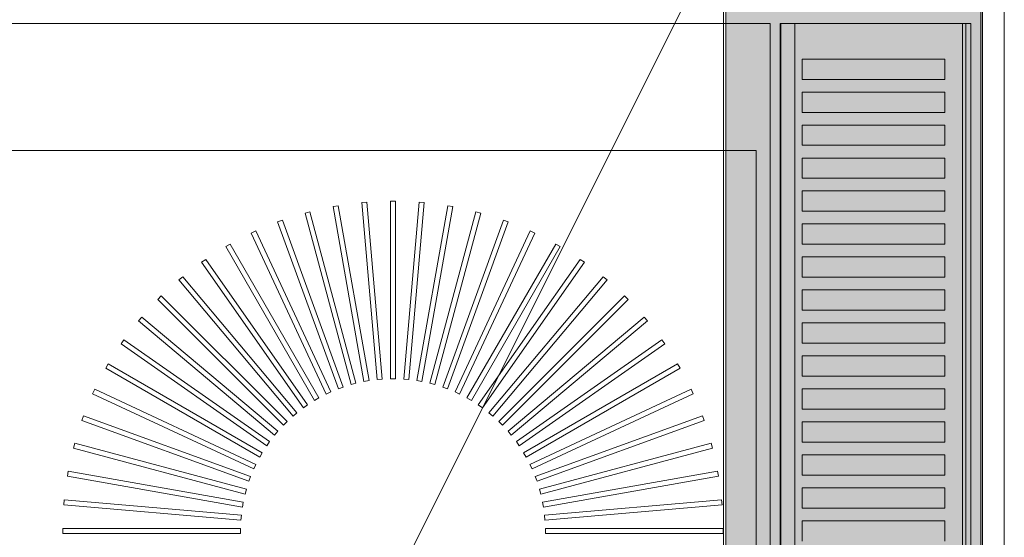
# Model space of a CAD drawing. Extents: x -750 to 58062, y -2404 to 18333.
# Tile 82 of 91: x 20784 to 21173, y 14815 to 15020. Entities that reach past the tile are written whole.
import ezdxf

# ---------------------------------------------------------------- set-up
doc = ezdxf.new("R2010")
doc.units = 0
doc.header["$MEASUREMENT"] = 0
doc.layers.add('GREY SCALE', color=9, linetype='Continuous', lineweight=0, true_color=0x808080)
doc.layers.add('GREYSCALE', color=9, linetype='Continuous', lineweight=0, true_color=0x808080)

# ---------------------------------------------------------------- blocks, each defined once
blk = doc.blocks.new('FLOOR PLAN')
at = {"layer": 'GREYSCALE', "ltscale": 0.25}
h = blk.add_hatch(color=256, dxfattribs=at)
h.dxf.hatch_style = 1
h.paths.add_polyline_path([(21062.97, 12139.25), (21062.97, 12060.09), (21164.25, 12060.09), (21164.25, 18121.51), (21062.97, 18121.51), (21062.97, 12212.62)])
for p, q in [((21163.58, 12069.11), (21163.58, 18149.45)), ((21164.25, 12060.09), (21164.25, 18121.51)), ((21061.98, 17995.41), (21061.98, 12069.11)), ((21062.97, 17967.96), (21062.97, 12060.09))]:
    blk.add_line(p, q, dxfattribs=at)
at = {"layer": 'GREYSCALE', "ltscale": 125}
for p in [(20176.39, 13284.48), (21172.83, 13284.48)]:
    blk.add_line(p, (21172.83, 15278.36), dxfattribs=at)
at = {"layer": 'GREYSCALE'}
for p, q in [((21084.4, 14617.16), (21084.4, 15018.13)), ((21084.4, 15018.13), (21159.58, 15018.13)), ((21159.58, 15018.13), (21159.58, 14617.16)), ((21093.1, 14996.07), (21093.1, 15004.09)), ((21093.1, 15004.09), (21149.4, 15004.09)), ((21149.4, 15004.09), (21149.4, 14996.07)), ((21149.4, 14996.07), (21093.1, 14996.07)), ((21093.1, 14983.04), (21093.1, 14991.06)), ((21093.1, 14991.06), (21149.4, 14991.06)), ((21149.4, 14991.06), (21149.4, 14983.04)), ((21149.4, 14983.04), (21093.1, 14983.04)), ((21093.1, 14970.01), (21093.1, 14978.03)), ((21093.1, 14978.03), (21149.4, 14978.03)), ((21149.4, 14978.03), (21149.4, 14970.01)), ((20504.5, 14968.01), (21074.88, 14968.01)), ((21074.88, 14968.01), (21074.88, 14266.31)), ((21149.4, 14970.01), (21093.1, 14970.01)), ((21093.1, 14956.98), (21093.1, 14965)), ((21093.1, 14965), (21149.4, 14965)), ((21149.4, 14965), (21149.4, 14956.98)), ((21149.4, 14956.98), (21093.1, 14956.98)), ((21093.1, 14943.95), (21093.1, 14951.97)), ((21093.1, 14951.97), (21149.4, 14951.97)), ((21149.4, 14951.97), (21149.4, 14943.95)), ((20921.17, 14947.55), (20919.18, 14947.37)), ((20921.17, 14947.55, 902.48), (20919.18, 14947.37, 902.48)), ((20919.18, 14947.37), (20925.29, 14877.47)), ((20919.18, 14947.37, 902.48), (20925.29, 14877.47, 902.48)), ((20927.29, 14877.65), (20921.17, 14947.55)), ((20927.29, 14877.65, 902.48), (20921.17, 14947.55, 902.48)), ((20932.53, 14947.96), (20930.53, 14947.96)), ((20930.53, 14947.96), (20930.53, 14877.79)), ((20932.53, 14947.96, 902.48), (20930.53, 14947.96, 902.48)), ((20930.53, 14947.96, 902.48), (20930.53, 14877.79, 902.48)), ((20932.53, 14877.79), (20932.53, 14947.96)), ((20932.53, 14877.79, 902.48), (20932.53, 14947.96, 902.48)), ((20941.89, 14947.55), (20935.78, 14877.65)), ((20941.89, 14947.55, 902.48), (20935.78, 14877.65, 902.48)), ((20937.77, 14877.47), (20943.89, 14947.37)), ((20937.77, 14877.47, 902.48), (20943.89, 14947.37, 902.48)), ((20943.89, 14947.37), (20941.89, 14947.55)), ((20943.89, 14947.37, 902.48), (20941.89, 14947.55, 902.48)), ((20898.77, 14943.78), (20896.84, 14943.26)), ((20898.77, 14943.78, 902.48), (20896.84, 14943.26, 902.48)), ((20896.84, 14943.26), (20915, 14875.48)), ((20896.84, 14943.26, 902.48), (20915, 14875.48, 902.48)), ((20916.93, 14876), (20898.77, 14943.78)), ((20916.93, 14876, 902.48), (20898.77, 14943.78, 902.48)), ((20909.89, 14946.15), (20907.92, 14945.8)), ((20909.89, 14946.15, 902.48), (20907.92, 14945.8, 902.48)), ((20907.92, 14945.8), (20920.1, 14876.7)), ((20907.92, 14945.8, 902.48), (20920.1, 14876.7, 902.48)), ((20922.08, 14877.05), (20909.89, 14946.15)), ((20922.08, 14877.05, 902.48), (20909.89, 14946.15, 902.48)), ((20953.17, 14946.15), (20940.99, 14877.05)), ((20953.17, 14946.15, 902.48), (20940.99, 14877.05, 902.48)), ((20942.96, 14876.7), (20955.15, 14945.8)), ((20942.96, 14876.7, 902.48), (20955.15, 14945.8, 902.48)), ((20964.29, 14943.78), (20946.13, 14876)), ((20964.29, 14943.78, 902.48), (20946.13, 14876, 902.48)), ((20948.07, 14875.48), (20966.23, 14943.26)), ((20948.07, 14875.48, 902.48), (20966.23, 14943.26, 902.48)), ((20955.15, 14945.8), (20953.17, 14946.15)), ((20955.15, 14945.8, 902.48), (20953.17, 14946.15, 902.48)), ((20966.23, 14943.26), (20964.29, 14943.78)), ((20966.23, 14943.26, 902.48), (20964.29, 14943.78, 902.48)), ((21149.4, 14943.95), (21093.1, 14943.95)), ((20887.9, 14940.44), (20886.02, 14939.75)), ((20887.9, 14940.44, 902.48), (20886.02, 14939.75, 902.48)), ((20886.02, 14939.75), (20910.02, 14873.82)), ((20886.02, 14939.75, 902.48), (20910.02, 14873.82, 902.48)), ((20911.9, 14874.5), (20887.9, 14940.44)), ((20911.9, 14874.5, 902.48), (20887.9, 14940.44, 902.48)), ((20975.16, 14940.44), (20951.16, 14874.5)), ((20975.16, 14940.44, 902.48), (20951.16, 14874.5, 902.48)), ((20953.05, 14873.82), (20977.04, 14939.75)), ((20953.05, 14873.82, 902.48), (20977.04, 14939.75, 902.48)), ((20977.04, 14939.75), (20975.16, 14940.44)), ((20977.04, 14939.75, 902.48), (20975.16, 14940.44, 902.48)), ((20877.37, 14936.17), (20875.55, 14935.32)), ((20877.37, 14936.17, 902.48), (20875.55, 14935.32, 902.48)), ((20875.55, 14935.32), (20905.21, 14871.73)), ((20875.55, 14935.32, 902.48), (20905.21, 14871.73, 902.48)), ((20907.02, 14872.58), (20877.37, 14936.17)), ((20907.02, 14872.58, 902.48), (20877.37, 14936.17, 902.48)), ((20985.7, 14936.17), (20956.04, 14872.58)), ((20985.7, 14936.17, 902.48), (20956.04, 14872.58, 902.48)), ((20957.86, 14871.73), (20987.51, 14935.32)), ((20957.86, 14871.73, 902.48), (20987.51, 14935.32, 902.48)), ((20987.51, 14935.32), (20985.7, 14936.17)), ((20987.51, 14935.32, 902.48), (20985.7, 14936.17, 902.48)), ((21093.1, 14930.92), (21093.1, 14938.93)), ((21093.1, 14938.93), (21149.4, 14938.93)), ((21149.4, 14938.93), (21149.4, 14930.92)), ((20867.24, 14931), (20865.51, 14930)), ((20867.24, 14931, 902.48), (20865.51, 14930, 902.48)), ((20865.51, 14930), (20900.59, 14869.23)), ((20865.51, 14930, 902.48), (20900.59, 14869.23, 902.48)), ((20902.33, 14870.23), (20867.24, 14931)), ((20902.33, 14870.23, 902.48), (20867.24, 14931, 902.48)), ((20995.82, 14931), (20960.74, 14870.23)), ((20995.82, 14931, 902.48), (20960.74, 14870.23, 902.48)), ((20962.47, 14869.23), (20997.56, 14930)), ((20962.47, 14869.23, 902.48), (20997.56, 14930, 902.48)), ((20997.56, 14930), (20995.82, 14931)), ((20997.56, 14930, 902.48), (20995.82, 14931, 902.48)), ((21149.4, 14930.92), (21093.1, 14930.92)), ((20857.61, 14924.96), (20855.97, 14923.81)), ((20857.61, 14924.96, 902.48), (20855.97, 14923.81, 902.48)), ((20855.97, 14923.81), (20896.21, 14866.33)), ((20855.97, 14923.81, 902.48), (20896.21, 14866.33, 902.48)), ((20897.86, 14867.48), (20857.61, 14924.96)), ((20897.86, 14867.48, 902.48), (20857.61, 14924.96, 902.48)), ((21005.46, 14924.96), (20965.21, 14867.48)), ((21005.46, 14924.96, 902.48), (20965.21, 14867.48, 902.48)), ((20966.85, 14866.33), (21007.1, 14923.81)), ((20966.85, 14866.33, 902.48), (21007.1, 14923.81, 902.48)), ((21007.1, 14923.81), (21005.46, 14924.96)), ((21007.1, 14923.81, 902.48), (21005.46, 14924.96, 902.48)), ((21093.1, 14917.88), (21093.1, 14925.9)), ((21093.1, 14925.9), (21149.4, 14925.9)), ((21149.4, 14925.9), (21149.4, 14917.88)), ((20848.54, 14918.11), (20847, 14916.82)), ((20848.54, 14918.11, 902.48), (20847, 14916.82, 902.48)), ((20847, 14916.82), (20892.1, 14863.07)), ((20847, 14916.82, 902.48), (20892.1, 14863.07, 902.48)), ((20893.64, 14864.36), (20848.54, 14918.11)), ((20893.64, 14864.36, 902.48), (20848.54, 14918.11, 902.48)), ((21014.53, 14918.11), (20969.43, 14864.36)), ((21014.53, 14918.11, 902.48), (20969.43, 14864.36, 902.48)), ((20970.96, 14863.07), (21016.07, 14916.82)), ((20970.96, 14863.07, 902.48), (21016.07, 14916.82, 902.48)), ((21016.07, 14916.82), (21014.53, 14918.11)), ((21016.07, 14916.82, 902.48), (21014.53, 14918.11, 902.48)), ((21149.4, 14917.88), (21093.1, 14917.88)), ((21093.1, 14904.85), (21093.1, 14912.87)), ((21093.1, 14912.87), (21149.4, 14912.87)), ((21149.4, 14912.87), (21149.4, 14904.85)), ((20840.09, 14910.5), (20838.68, 14909.08)), ((20840.09, 14910.5, 902.48), (20838.68, 14909.08, 902.48)), ((20838.68, 14909.08), (20888.29, 14859.46)), ((20838.68, 14909.08, 902.48), (20888.29, 14859.46, 902.48)), ((20889.71, 14860.88), (20840.09, 14910.5)), ((20889.71, 14860.88, 902.48), (20840.09, 14910.5, 902.48)), ((21022.97, 14910.5), (20973.35, 14860.88)), ((21022.97, 14910.5, 902.48), (20973.35, 14860.88, 902.48)), ((20974.77, 14859.46), (21024.39, 14909.08)), ((20974.77, 14859.46, 902.48), (21024.39, 14909.08, 902.48)), ((21024.39, 14909.08), (21022.97, 14910.5)), ((21024.39, 14909.08, 902.48), (21022.97, 14910.5, 902.48)), ((21149.4, 14904.85), (21093.1, 14904.85)), ((20832.35, 14902.17), (20831.06, 14900.64)), ((20832.35, 14902.17, 902.48), (20831.06, 14900.64, 902.48)), ((20831.06, 14900.64), (20884.81, 14855.53)), ((20831.06, 14900.64, 902.48), (20884.81, 14855.53, 902.48)), ((20886.1, 14857.07), (20832.35, 14902.17)), ((20886.1, 14857.07, 902.48), (20832.35, 14902.17, 902.48)), ((21030.72, 14902.17), (20976.96, 14857.07)), ((21030.72, 14902.17, 902.48), (20976.96, 14857.07, 902.48)), ((20978.25, 14855.53), (21032, 14900.64)), ((20978.25, 14855.53, 902.48), (21032, 14900.64, 902.48)), ((21032, 14900.64), (21030.72, 14902.17)), ((21032, 14900.64, 902.48), (21030.72, 14902.17, 902.48)), ((21093.1, 14891.82), (21093.1, 14899.84)), ((21093.1, 14899.84), (21149.4, 14899.84)), ((21149.4, 14899.84), (21149.4, 14891.82)), ((20825.36, 14893.21), (20824.21, 14891.57)), ((20825.36, 14893.21, 902.48), (20824.21, 14891.57, 902.48)), ((20882.84, 14852.96), (20825.36, 14893.21)), ((20882.84, 14852.96, 902.48), (20825.36, 14893.21, 902.48)), ((21037.71, 14893.21), (20980.23, 14852.96)), ((21037.71, 14893.21, 902.48), (20980.23, 14852.96, 902.48)), ((21038.86, 14891.57), (21037.71, 14893.21)), ((21038.86, 14891.57, 902.48), (21037.71, 14893.21, 902.48)), ((20824.21, 14891.57), (20881.69, 14851.32)), ((20824.21, 14891.57, 902.48), (20881.69, 14851.32, 902.48)), ((20981.38, 14851.32), (21038.86, 14891.57)), ((20981.38, 14851.32, 902.48), (21038.86, 14891.57, 902.48)), ((21149.4, 14891.82), (21093.1, 14891.82)), ((21093.1, 14878.79), (21093.1, 14886.81)), ((21093.1, 14886.81), (21149.4, 14886.81)), ((21149.4, 14886.81), (21149.4, 14878.79)), ((20819.18, 14883.67), (20818.18, 14881.93)), ((20819.18, 14883.67, 902.48), (20818.18, 14881.93, 902.48)), ((20818.18, 14881.93), (20878.94, 14846.85)), ((20818.18, 14881.93, 902.48), (20878.94, 14846.85, 902.48)), ((20879.95, 14848.58), (20819.18, 14883.67)), ((20879.95, 14848.58, 902.48), (20819.18, 14883.67, 902.48)), ((21043.89, 14883.67), (20983.12, 14848.58)), ((21043.89, 14883.67, 902.48), (20983.12, 14848.58, 902.48)), ((20984.12, 14846.85), (21044.89, 14881.93)), ((20984.12, 14846.85, 902.48), (21044.89, 14881.93, 902.48)), ((21044.89, 14881.93), (21043.89, 14883.67)), ((21044.89, 14881.93, 902.48), (21043.89, 14883.67, 902.48)), ((20920.1, 14876.7), (20922.08, 14877.05)), ((20920.1, 14876.7, 902.48), (20922.08, 14877.05, 902.48)), ((20925.29, 14877.47), (20927.29, 14877.65)), ((20925.29, 14877.47, 902.48), (20927.29, 14877.65, 902.48)), ((20930.53, 14877.79), (20932.53, 14877.79)), ((20930.53, 14877.79, 902.48), (20932.53, 14877.79, 902.48)), ((20935.78, 14877.65), (20937.77, 14877.47)), ((20935.78, 14877.65, 902.48), (20937.77, 14877.47, 902.48)), ((20940.99, 14877.05), (20942.96, 14876.7)), ((20940.99, 14877.05, 902.48), (20942.96, 14876.7, 902.48)), ((21149.4, 14878.79), (21093.1, 14878.79)), ((20813.85, 14873.62), (20813, 14871.81)), ((20813.85, 14873.62, 902.48), (20813, 14871.81, 902.48)), ((20877.45, 14843.97), (20813.85, 14873.62)), ((20877.45, 14843.97, 902.48), (20813.85, 14873.62, 902.48)), ((20910.02, 14873.82), (20911.9, 14874.5)), ((20910.02, 14873.82, 902.48), (20911.9, 14874.5, 902.48)), ((20915, 14875.48), (20916.93, 14876)), ((20915, 14875.48, 902.48), (20916.93, 14876, 902.48)), ((20946.13, 14876), (20948.07, 14875.48)), ((20946.13, 14876, 902.48), (20948.07, 14875.48, 902.48)), ((20951.16, 14874.5), (20953.05, 14873.82)), ((20951.16, 14874.5, 902.48), (20953.05, 14873.82, 902.48)), ((21049.21, 14873.62), (20985.62, 14843.97)), ((21049.21, 14873.62, 902.48), (20985.62, 14843.97, 902.48)), ((21050.06, 14871.81), (21049.21, 14873.62)), ((21050.06, 14871.81, 902.48), (21049.21, 14873.62, 902.48)), ((21093.1, 14865.76), (21093.1, 14873.78)), ((21093.1, 14873.78), (21149.4, 14873.78)), ((21149.4, 14873.78), (21149.4, 14865.76)), ((20813, 14871.81), (20876.6, 14842.15)), ((20813, 14871.81, 902.48), (20876.6, 14842.15, 902.48)), ((20900.59, 14869.23), (20902.33, 14870.23)), ((20900.59, 14869.23, 902.48), (20902.33, 14870.23, 902.48)), ((20905.21, 14871.73), (20907.02, 14872.58)), ((20905.21, 14871.73, 902.48), (20907.02, 14872.58, 902.48)), ((20956.04, 14872.58), (20957.86, 14871.73)), ((20956.04, 14872.58, 902.48), (20957.86, 14871.73, 902.48)), ((20960.74, 14870.23), (20962.47, 14869.23)), ((20960.74, 14870.23, 902.48), (20962.47, 14869.23, 902.48)), ((20986.47, 14842.15), (21050.06, 14871.81)), ((20986.47, 14842.15, 902.48), (21050.06, 14871.81, 902.48)), ((20896.21, 14866.33), (20897.86, 14867.48)), ((20896.21, 14866.33, 902.48), (20897.86, 14867.48, 902.48)), ((20965.21, 14867.48), (20966.85, 14866.33)), ((20965.21, 14867.48, 902.48), (20966.85, 14866.33, 902.48)), ((21149.4, 14865.76), (21093.1, 14865.76)), ((20809.42, 14863.15), (20808.73, 14861.27)), ((20809.42, 14863.15, 902.48), (20808.73, 14861.27, 902.48)), ((20875.36, 14839.15), (20809.42, 14863.15)), ((20875.36, 14839.15, 902.48), (20809.42, 14863.15, 902.48)), ((20892.1, 14863.07), (20893.64, 14864.36)), ((20892.1, 14863.07, 902.48), (20893.64, 14864.36, 902.48)), ((20969.43, 14864.36), (20970.96, 14863.07)), ((20969.43, 14864.36, 902.48), (20970.96, 14863.07, 902.48)), ((21053.65, 14863.15), (20987.71, 14839.15)), ((21053.65, 14863.15, 902.48), (20987.71, 14839.15, 902.48)), ((21054.33, 14861.27), (21053.65, 14863.15)), ((21054.33, 14861.27, 902.48), (21053.65, 14863.15, 902.48)), ((20808.73, 14861.27), (20874.67, 14837.27)), ((20808.73, 14861.27, 902.48), (20874.67, 14837.27, 902.48)), ((20888.29, 14859.46), (20889.71, 14860.88)), ((20888.29, 14859.46, 902.48), (20889.71, 14860.88, 902.48)), ((20973.35, 14860.88), (20974.77, 14859.46)), ((20973.35, 14860.88, 902.48), (20974.77, 14859.46, 902.48)), ((20988.39, 14837.27), (21054.33, 14861.27)), ((20988.39, 14837.27, 902.48), (21054.33, 14861.27, 902.48)), ((21093.1, 14852.73), (21093.1, 14860.75)), ((21093.1, 14860.75), (21149.4, 14860.75)), ((21149.4, 14860.75), (21149.4, 14852.73)), ((20884.81, 14855.53), (20886.1, 14857.07)), ((20884.81, 14855.53, 902.48), (20886.1, 14857.07, 902.48)), ((20976.96, 14857.07), (20978.25, 14855.53)), ((20976.96, 14857.07, 902.48), (20978.25, 14855.53, 902.48)), ((20805.92, 14852.34), (20805.4, 14850.4)), ((20805.92, 14852.34, 902.48), (20805.4, 14850.4, 902.48)), ((20805.4, 14850.4), (20873.18, 14832.24)), ((20805.4, 14850.4, 902.48), (20873.18, 14832.24, 902.48)), ((20873.7, 14834.18), (20805.92, 14852.34)), ((20873.7, 14834.18, 902.48), (20805.92, 14852.34, 902.48)), ((20881.69, 14851.32), (20882.84, 14852.96)), ((20881.69, 14851.32, 902.48), (20882.84, 14852.96, 902.48)), ((20980.23, 14852.96), (20981.38, 14851.32)), ((20980.23, 14852.96, 902.48), (20981.38, 14851.32, 902.48)), ((21057.15, 14852.34), (20989.37, 14834.18)), ((21057.15, 14852.34, 902.48), (20989.37, 14834.18, 902.48)), ((20989.89, 14832.24), (21057.67, 14850.4)), ((20989.89, 14832.24, 902.48), (21057.67, 14850.4, 902.48)), ((21057.67, 14850.4), (21057.15, 14852.34)), ((21057.67, 14850.4, 902.48), (21057.15, 14852.34, 902.48)), ((21149.4, 14852.73), (21093.1, 14852.73)), ((20878.94, 14846.85), (20879.95, 14848.58)), ((20878.94, 14846.85, 902.48), (20879.95, 14848.58, 902.48)), ((20983.12, 14848.58), (20984.12, 14846.85)), ((20983.12, 14848.58, 902.48), (20984.12, 14846.85, 902.48)), ((21093.1, 14839.69), (21093.1, 14847.71)), ((21093.1, 14847.71), (21149.4, 14847.71)), ((21149.4, 14847.71), (21149.4, 14839.69)), ((20876.6, 14842.15), (20877.45, 14843.97)), ((20876.6, 14842.15, 902.48), (20877.45, 14843.97, 902.48)), ((20985.62, 14843.97), (20986.47, 14842.15)), ((20985.62, 14843.97, 902.48), (20986.47, 14842.15, 902.48)), ((20803.37, 14841.26), (20803.02, 14839.28)), ((20803.37, 14841.26, 902.48), (20803.02, 14839.28, 902.48)), ((20803.02, 14839.28), (20872.13, 14827.1)), ((20803.02, 14839.28, 902.48), (20872.13, 14827.1, 902.48)), ((20872.47, 14829.07), (20803.37, 14841.26)), ((20872.47, 14829.07, 902.48), (20803.37, 14841.26, 902.48)), ((20874.67, 14837.27), (20875.36, 14839.15)), ((20874.67, 14837.27, 902.48), (20875.36, 14839.15, 902.48)), ((20987.71, 14839.15), (20988.39, 14837.27)), ((20987.71, 14839.15, 902.48), (20988.39, 14837.27, 902.48)), ((21059.69, 14841.26), (20990.59, 14829.07)), ((21059.69, 14841.26, 902.48), (20990.59, 14829.07, 902.48)), ((20990.94, 14827.1), (21060.04, 14839.28)), ((20990.94, 14827.1, 902.48), (21060.04, 14839.28, 902.48)), ((21060.04, 14839.28), (21059.69, 14841.26)), ((21060.04, 14839.28, 902.48), (21059.69, 14841.26, 902.48)), ((21149.4, 14839.69), (21093.1, 14839.69)), ((20873.18, 14832.24), (20873.7, 14834.18)), ((20873.18, 14832.24, 902.48), (20873.7, 14834.18, 902.48)), ((20989.37, 14834.18), (20989.89, 14832.24)), ((20989.37, 14834.18, 902.48), (20989.89, 14832.24, 902.48)), ((21093.1, 14826.66), (21093.1, 14834.68)), ((21093.1, 14834.68), (21149.4, 14834.68)), ((21149.4, 14834.68), (21149.4, 14826.66)), ((20801.8, 14830), (20801.63, 14828)), ((20801.8, 14830, 902.48), (20801.63, 14828, 902.48)), ((20801.63, 14828), (20871.53, 14821.88)), ((20801.63, 14828, 902.48), (20871.53, 14821.88, 902.48)), ((20871.7, 14823.88), (20801.8, 14830)), ((20871.7, 14823.88, 902.48), (20801.8, 14830, 902.48)), ((20872.13, 14827.1), (20872.47, 14829.07)), ((20872.13, 14827.1, 902.48), (20872.47, 14829.07, 902.48)), ((20990.59, 14829.07), (20990.94, 14827.1)), ((20990.59, 14829.07, 902.48), (20990.94, 14827.1, 902.48)), ((21061.26, 14830), (20991.36, 14823.88)), ((21061.26, 14830, 902.48), (20991.36, 14823.88, 902.48)), ((20991.54, 14821.88), (21061.44, 14828)), ((20991.54, 14821.88, 902.48), (21061.44, 14828, 902.48)), ((21061.44, 14828), (21061.26, 14830)), ((21061.44, 14828, 902.48), (21061.26, 14830, 902.48)), ((21149.4, 14826.66), (21093.1, 14826.66)), ((20871.53, 14821.88), (20871.7, 14823.88)), ((20871.53, 14821.88, 902.48), (20871.7, 14823.88, 902.48)), ((20991.36, 14823.88), (20991.54, 14821.88)), ((20991.36, 14823.88, 902.48), (20991.54, 14821.88, 902.48)), ((20801.22, 14818.64), (20801.22, 14816.64)), ((20871.39, 14818.64), (20801.22, 14818.64)), ((20801.22, 14818.64, 902.48), (20801.22, 14816.64, 902.48)), ((20871.39, 14818.64, 902.48), (20801.22, 14818.64, 902.48)), ((20871.39, 14816.64), (20871.39, 14818.64)), ((20871.39, 14816.64, 902.48), (20871.39, 14818.64, 902.48)), ((21061.85, 14818.64), (20991.68, 14818.64)), ((20991.68, 14818.64), (20991.68, 14816.64)), ((21061.85, 14818.64, 902.48), (20991.68, 14818.64, 902.48)), ((20991.68, 14818.64, 902.48), (20991.68, 14816.64, 902.48)), ((21061.85, 14816.64), (21061.85, 14818.64)), ((21061.85, 14816.64, 902.48), (21061.85, 14818.64, 902.48)), ((21093.1, 14813.63), (21093.1, 14821.65)), ((21093.1, 14821.65), (21149.4, 14821.65)), ((21149.4, 14821.65), (21149.4, 14813.63)), ((20801.22, 14816.64), (20871.39, 14816.64)), ((20801.22, 14816.64, 902.48), (20871.39, 14816.64, 902.48)), ((20991.68, 14816.64), (21061.85, 14816.64)), ((20991.68, 14816.64, 902.48), (21061.85, 14816.64, 902.48))]:
    blk.add_line(p, q, dxfattribs=at)
at = {"layer": 'GREYSCALE', "extrusion": (1.83697e-16, 1, 0)}
for p, q in [((21090.02, 15018.13, 917.22), (21156.39, 15018.13, 917.22)), ((21159.58, 15018.13, 919.24), (21159.58, 15018.13, 958.32))]:
    blk.add_line(p, q, dxfattribs=at)
at = {"layer": 'GREYSCALE', "extrusion": (1.83697e-16, 1, -3.36246e-32)}
blk.add_arc((-21085.88, 919.52, 15018.13), 1.48, 304.2197, 32.8507, dxfattribs=at)
at = {"layer": 'GREYSCALE', "extrusion": (1.83697e-16, 1, 1.39198e-32)}
blk.add_arc((-21156.7, 875.42, 15018.13), 84.91, 31.9262, 90.6061, dxfattribs=at)
at = {"layer": 'GREYSCALE', "extrusion": (1.83697e-16, 1, -2.18971e-32)}
blk.add_arc((-21090.02, 929.18, 15018.13), 11.97, 270, 294.5329, dxfattribs=at)
at = {"layer": 'GREYSCALE', "extrusion": (1.83697e-16, 1, 4.23243e-32)}
blk.add_arc((-21156.85, 921.22, 15018.13), 4.03, 238.2374, 276.5323, dxfattribs=at)
at = {"layer": 'GREYSCALE', "extrusion": (1.83697e-16, 1, -4.87596e-32)}
blk.add_arc((-21157.58, 958.32, 15018.13), 2, 90.5571, 180.0339, dxfattribs=at)
at = {"layer": 'GREYSCALE', "extrusion": (1.83697e-16, 1, 3.65705e-32)}
blk.add_arc((-21157.58, 919.24, 15018.13), 2, 180.035, 226.0339, dxfattribs=at)
at = {"layer": 'GREYSCALE', "ltscale": 0.25}
for points, invisible_edges in [([(21080.39, 15018.13, 902.18), (21074.88, 14968.01, 902.18), (20504.5, 14968.01, 902.18), (20504.5, 15018.13, 902.18)], 1), ([(21080.39, 15018.13, 902.18), (21074.88, 14968.01, 902.18), (21074.88, 14266.31, 902.18), (21080.39, 14216.19, 902.18)], 5)]:
    blk.add_3dface(points, dxfattribs=dict(at, invisible_edges=invisible_edges))
at = {"layer": 'GREYSCALE'}
for points, invisible_edges in [([(21084.64, 15018.13, 920.32), (21084.43, 15018.13, 919.79), (21084.43, 14617.16, 919.79), (21084.64, 14617.16, 920.32)], 2), ([(21084.43, 15018.13, 919.79), (21084.43, 15018.13, 919.23), (21084.43, 14617.16, 919.23), (21084.43, 14617.16, 919.79)], 10), ([(21084.43, 15018.13, 919.23), (21084.65, 15018.13, 918.7), (21084.65, 14617.16, 918.7), (21084.43, 14617.16, 919.23)], 10), ([(21084.64, 15018.13, 920.32), (21088.62, 15018.13, 926.29), (21088.62, 14617.16, 926.29), (21084.64, 14617.16, 920.32)], 2), ([(21084.65, 15018.13, 918.7), (21085.05, 15018.13, 918.3), (21085.05, 14617.16, 918.3), (21084.65, 14617.16, 918.7)], 10), ([(21085.05, 15018.13, 918.3), (21086.28, 15018.13, 917.82), (21086.28, 14617.16, 917.82), (21085.05, 14617.16, 918.3)], 10), ([(21086.28, 15018.13, 917.82), (21087.55, 15018.13, 917.47), (21087.55, 14617.16, 917.47), (21086.28, 14617.16, 917.82)], 10), ([(21087.55, 15018.13, 917.47), (21088.86, 15018.13, 917.27), (21088.86, 14617.16, 917.27), (21087.55, 14617.16, 917.47)], 10), ([(21088.62, 15018.13, 926.29), (21093.1, 15018.13, 931.88), (21093.1, 15004.09, 931.88), (21088.62, 15004.09, 926.29)], 14), ([(21088.86, 15018.13, 917.27), (21090.18, 15018.13, 917.22), (21090.18, 14617.16, 917.22), (21088.86, 14617.16, 917.27)], 8), ([(21093.1, 15018.13, 931.88), (21098.05, 15018.13, 937.08), (21098.05, 15004.09, 937.08), (21093.1, 15004.09, 931.88)], 10), ([(21098.05, 15018.13, 937.08), (21103.43, 15018.13, 941.82), (21103.43, 15004.09, 941.82), (21098.05, 15004.09, 937.08)], 10), ([(21103.43, 15018.13, 941.82), (21109.2, 15018.13, 946.09), (21109.2, 15004.09, 946.09), (21103.43, 15004.09, 941.82)], 10), ([(21109.2, 15018.13, 946.09), (21115.31, 15018.13, 949.84), (21115.31, 15004.09, 949.84), (21109.2, 15004.09, 946.09)], 10), ([(21115.31, 15018.13, 949.84), (21121.72, 15018.13, 953.05), (21121.72, 15004.09, 953.05), (21115.31, 15004.09, 949.84)], 10), ([(21121.72, 15018.13, 953.05), (21128.39, 15018.13, 955.7), (21128.39, 15004.09, 955.7), (21121.72, 15004.09, 953.05)], 10), ([(21128.39, 15018.13, 955.7), (21135.25, 15018.13, 957.76), (21135.25, 15004.09, 957.76), (21128.39, 15004.09, 955.7)], 10), ([(21135.25, 15018.13, 957.76), (21142.28, 15018.13, 959.23), (21142.28, 15004.09, 959.23), (21135.25, 15004.09, 957.76)], 10), ([(21142.28, 15018.13, 959.23), (21149.4, 15018.13, 960.08), (21149.4, 15004.09, 960.08), (21142.28, 15004.09, 959.23)], 10), ([(21149.4, 15018.13, 960.08), (21157.6, 15018.13, 960.32), (21157.6, 15004.09, 960.32), (21149.4, 15004.09, 960.08)], 12), ([(21156.39, 15018.13, 917.22), (21157.07, 15018.13, 917.2), (21157.07, 14617.16, 917.2), (21156.39, 14617.16, 917.22)], 2), ([(21157.07, 15018.13, 917.2), (21157.73, 15018.13, 917.29), (21157.73, 14617.16, 917.29), (21157.07, 14617.16, 917.2)], 10), ([(21158.36, 15018.13, 960.16), (21157.6, 15018.13, 960.32), (21157.6, 14617.16, 960.32), (21158.36, 14617.16, 960.16)], 8), ([(21157.73, 15018.13, 917.29), (21158.37, 15018.13, 917.49), (21158.37, 14617.16, 917.49), (21157.73, 14617.16, 917.29)], 10), ([(21159, 15018.13, 959.73), (21158.36, 15018.13, 960.16), (21158.36, 14617.16, 960.16), (21159, 14617.16, 959.73)], 10), ([(21158.37, 15018.13, 917.49), (21158.97, 15018.13, 917.79), (21158.97, 14617.16, 917.79), (21158.37, 14617.16, 917.49)], 10), ([(21158.97, 15018.13, 917.79), (21159.23, 15018.13, 918.1), (21159.23, 14617.16, 918.1), (21158.97, 14617.16, 917.79)], 10), ([(21159.43, 15018.13, 959.08), (21159, 15018.13, 959.73), (21159, 14617.16, 959.73), (21159.43, 14617.16, 959.08)], 10), ([(21159.23, 15018.13, 918.1), (21159.42, 15018.13, 918.45), (21159.42, 14617.16, 918.45), (21159.23, 14617.16, 918.1)], 10), ([(21159.42, 15018.13, 918.45), (21159.54, 15018.13, 918.84), (21159.54, 14617.16, 918.84), (21159.42, 14617.16, 918.45)], 10), ([(21159.58, 15018.13, 958.32), (21159.43, 15018.13, 959.08), (21159.43, 14617.16, 959.08), (21159.58, 14617.16, 958.32)], 2), ([(21159.54, 15018.13, 918.84), (21159.58, 15018.13, 919.24), (21159.58, 14617.16, 919.24), (21159.54, 14617.16, 918.84)], 8), ([(21088.62, 15004.09, 926.29), (21088.62, 14996.07, 926.29), (21093.1, 14996.07, 931.88), (21093.1, 15004.09, 931.88)], 11), ([(21149.4, 15004.09, 960.08), (21149.4, 14996.07, 960.08), (21157.6, 14996.07, 960.32), (21157.6, 15004.09, 960.32)], 10), ([(21093.1, 14996.07, 931.88), (21098.05, 14996.07, 937.08), (21098.05, 14991.06, 937.08), (21093.1, 14991.06, 931.88)], 10), ([(21098.05, 14996.07, 937.08), (21103.43, 14996.07, 941.82), (21103.43, 14991.06, 941.82), (21098.05, 14991.06, 937.08)], 10), ([(21103.43, 14996.07, 941.82), (21109.2, 14996.07, 946.09), (21109.2, 14991.06, 946.09), (21103.43, 14991.06, 941.82)], 10), ([(21109.2, 14996.07, 946.09), (21115.31, 14996.07, 949.84), (21115.31, 14991.06, 949.84), (21109.2, 14991.06, 946.09)], 10), ([(21115.31, 14996.07, 949.84), (21121.72, 14996.07, 953.05), (21121.72, 14991.06, 953.05), (21115.31, 14991.06, 949.84)], 10), ([(21121.72, 14996.07, 953.05), (21128.39, 14996.07, 955.7), (21128.39, 14991.06, 955.7), (21121.72, 14991.06, 953.05)], 10), ([(21128.39, 14996.07, 955.7), (21135.25, 14996.07, 957.76), (21135.25, 14991.06, 957.76), (21128.39, 14991.06, 955.7)], 10), ([(21135.25, 14996.07, 957.76), (21142.28, 14996.07, 959.23), (21142.28, 14991.06, 959.23), (21135.25, 14991.06, 957.76)], 10), ([(21142.28, 14996.07, 959.23), (21149.4, 14996.07, 960.08), (21149.4, 14991.06, 960.08), (21142.28, 14991.06, 959.23)], 10), ([(21157.6, 14996.07, 960.32), (21157.6, 14991.06, 960.32), (21149.4, 14991.06, 960.08), (21149.4, 14996.07, 960.08)], 14), ([(21088.62, 14991.06, 926.29), (21088.62, 14983.04, 926.29), (21093.1, 14983.04, 931.88), (21093.1, 14991.06, 931.88)], 11), ([(21149.4, 14991.06, 960.08), (21149.4, 14983.04, 960.08), (21157.6, 14983.04, 960.32), (21157.6, 14991.06, 960.32)], 10), ([(21093.1, 14983.04, 931.88), (21098.05, 14983.04, 937.08), (21098.05, 14978.03, 937.08), (21093.1, 14978.03, 931.88)], 10), ([(21098.05, 14983.04, 937.08), (21103.43, 14983.04, 941.82), (21103.43, 14978.03, 941.82), (21098.05, 14978.03, 937.08)], 10), ([(21103.43, 14983.04, 941.82), (21109.2, 14983.04, 946.09), (21109.2, 14978.03, 946.09), (21103.43, 14978.03, 941.82)], 10), ([(21109.2, 14983.04, 946.09), (21115.31, 14983.04, 949.84), (21115.31, 14978.03, 949.84), (21109.2, 14978.03, 946.09)], 10), ([(21115.31, 14983.04, 949.84), (21121.72, 14983.04, 953.05), (21121.72, 14978.03, 953.05), (21115.31, 14978.03, 949.84)], 10), ([(21121.72, 14983.04, 953.05), (21128.39, 14983.04, 955.7), (21128.39, 14978.03, 955.7), (21121.72, 14978.03, 953.05)], 10), ([(21128.39, 14983.04, 955.7), (21135.25, 14983.04, 957.76), (21135.25, 14978.03, 957.76), (21128.39, 14978.03, 955.7)], 10), ([(21135.25, 14983.04, 957.76), (21142.28, 14983.04, 959.23), (21142.28, 14978.03, 959.23), (21135.25, 14978.03, 957.76)], 10), ([(21142.28, 14983.04, 959.23), (21149.4, 14983.04, 960.08), (21149.4, 14978.03, 960.08), (21142.28, 14978.03, 959.23)], 10), ([(21157.6, 14983.04, 960.32), (21157.6, 14978.03, 960.32), (21149.4, 14978.03, 960.08), (21149.4, 14983.04, 960.08)], 14), ([(21088.62, 14978.03, 926.29), (21088.62, 14970.01, 926.29), (21093.1, 14970.01, 931.88), (21093.1, 14978.03, 931.88)], 11), ([(21149.4, 14978.03, 960.08), (21149.4, 14970.01, 960.08), (21157.6, 14970.01, 960.32), (21157.6, 14978.03, 960.32)], 10), ([(21093.1, 14970.01, 931.88), (21098.05, 14970.01, 937.08), (21098.05, 14965, 937.08), (21093.1, 14965, 931.88)], 10), ([(21098.05, 14970.01, 937.08), (21103.43, 14970.01, 941.82), (21103.43, 14965, 941.82), (21098.05, 14965, 937.08)], 10), ([(21103.43, 14970.01, 941.82), (21109.2, 14970.01, 946.09), (21109.2, 14965, 946.09), (21103.43, 14965, 941.82)], 10), ([(21109.2, 14970.01, 946.09), (21115.31, 14970.01, 949.84), (21115.31, 14965, 949.84), (21109.2, 14965, 946.09)], 10), ([(21115.31, 14970.01, 949.84), (21121.72, 14970.01, 953.05), (21121.72, 14965, 953.05), (21115.31, 14965, 949.84)], 10), ([(21121.72, 14970.01, 953.05), (21128.39, 14970.01, 955.7), (21128.39, 14965, 955.7), (21121.72, 14965, 953.05)], 10), ([(21128.39, 14970.01, 955.7), (21135.25, 14970.01, 957.76), (21135.25, 14965, 957.76), (21128.39, 14965, 955.7)], 10), ([(21135.25, 14970.01, 957.76), (21142.28, 14970.01, 959.23), (21142.28, 14965, 959.23), (21135.25, 14965, 957.76)], 10), ([(21142.28, 14970.01, 959.23), (21149.4, 14970.01, 960.08), (21149.4, 14965, 960.08), (21142.28, 14965, 959.23)], 10), ([(21157.6, 14970.01, 960.32), (21157.6, 14965, 960.32), (21149.4, 14965, 960.08), (21149.4, 14970.01, 960.08)], 14), ([(21088.62, 14965, 926.29), (21088.62, 14956.98, 926.29), (21093.1, 14956.98, 931.88), (21093.1, 14965, 931.88)], 11), ([(21149.4, 14965, 960.08), (21149.4, 14956.98, 960.08), (21157.6, 14956.98, 960.32), (21157.6, 14965, 960.32)], 10), ([(21093.1, 14956.98, 931.88), (21098.05, 14956.98, 937.08), (21098.05, 14951.97, 937.08), (21093.1, 14951.97, 931.88)], 10), ([(21098.05, 14956.98, 937.08), (21103.43, 14956.98, 941.82), (21103.43, 14951.97, 941.82), (21098.05, 14951.97, 937.08)], 10), ([(21103.43, 14956.98, 941.82), (21109.2, 14956.98, 946.09), (21109.2, 14951.97, 946.09), (21103.43, 14951.97, 941.82)], 10), ([(21109.2, 14956.98, 946.09), (21115.31, 14956.98, 949.84), (21115.31, 14951.97, 949.84), (21109.2, 14951.97, 946.09)], 10), ([(21115.31, 14956.98, 949.84), (21121.72, 14956.98, 953.05), (21121.72, 14951.97, 953.05), (21115.31, 14951.97, 949.84)], 10), ([(21121.72, 14956.98, 953.05), (21128.39, 14956.98, 955.7), (21128.39, 14951.97, 955.7), (21121.72, 14951.97, 953.05)], 10), ([(21128.39, 14956.98, 955.7), (21135.25, 14956.98, 957.76), (21135.25, 14951.97, 957.76), (21128.39, 14951.97, 955.7)], 10), ([(21135.25, 14956.98, 957.76), (21142.28, 14956.98, 959.23), (21142.28, 14951.97, 959.23), (21135.25, 14951.97, 957.76)], 10), ([(21142.28, 14956.98, 959.23), (21149.4, 14956.98, 960.08), (21149.4, 14951.97, 960.08), (21142.28, 14951.97, 959.23)], 10), ([(21157.6, 14956.98, 960.32), (21157.6, 14951.97, 960.32), (21149.4, 14951.97, 960.08), (21149.4, 14956.98, 960.08)], 14), ([(21088.62, 14951.97, 926.29), (21088.62, 14943.95, 926.29), (21093.1, 14943.95, 931.88), (21093.1, 14951.97, 931.88)], 11), ([(21149.4, 14951.97, 960.08), (21149.4, 14943.95, 960.08), (21157.6, 14943.95, 960.32), (21157.6, 14951.97, 960.32)], 10), ([(21093.1, 14943.95, 931.88), (21098.05, 14943.95, 937.08), (21098.05, 14938.93, 937.08), (21093.1, 14938.93, 931.88)], 10), ([(21098.05, 14943.95, 937.08), (21103.43, 14943.95, 941.82), (21103.43, 14938.93, 941.82), (21098.05, 14938.93, 937.08)], 10), ([(21103.43, 14943.95, 941.82), (21109.2, 14943.95, 946.09), (21109.2, 14938.93, 946.09), (21103.43, 14938.93, 941.82)], 10), ([(21109.2, 14943.95, 946.09), (21115.31, 14943.95, 949.84), (21115.31, 14938.93, 949.84), (21109.2, 14938.93, 946.09)], 10), ([(21115.31, 14943.95, 949.84), (21121.72, 14943.95, 953.05), (21121.72, 14938.93, 953.05), (21115.31, 14938.93, 949.84)], 10), ([(21121.72, 14943.95, 953.05), (21128.39, 14943.95, 955.7), (21128.39, 14938.93, 955.7), (21121.72, 14938.93, 953.05)], 10), ([(21128.39, 14943.95, 955.7), (21135.25, 14943.95, 957.76), (21135.25, 14938.93, 957.76), (21128.39, 14938.93, 955.7)], 10), ([(21135.25, 14943.95, 957.76), (21142.28, 14943.95, 959.23), (21142.28, 14938.93, 959.23), (21135.25, 14938.93, 957.76)], 10), ([(21142.28, 14943.95, 959.23), (21149.4, 14943.95, 960.08), (21149.4, 14938.93, 960.08), (21142.28, 14938.93, 959.23)], 10), ([(21157.6, 14943.95, 960.32), (21157.6, 14938.93, 960.32), (21149.4, 14938.93, 960.08), (21149.4, 14943.95, 960.08)], 14), ([(21088.62, 14938.93, 926.29), (21088.62, 14930.92, 926.29), (21093.1, 14930.92, 931.88), (21093.1, 14938.93, 931.88)], 11), ([(21149.4, 14938.93, 960.08), (21149.4, 14930.92, 960.08), (21157.6, 14930.92, 960.32), (21157.6, 14938.93, 960.32)], 10), ([(21093.1, 14930.92, 931.88), (21098.05, 14930.92, 937.08), (21098.05, 14925.9, 937.08), (21093.1, 14925.9, 931.88)], 10), ([(21098.05, 14930.92, 937.08), (21103.43, 14930.92, 941.82), (21103.43, 14925.9, 941.82), (21098.05, 14925.9, 937.08)], 10), ([(21103.43, 14930.92, 941.82), (21109.2, 14930.92, 946.09), (21109.2, 14925.9, 946.09), (21103.43, 14925.9, 941.82)], 10), ([(21109.2, 14930.92, 946.09), (21115.31, 14930.92, 949.84), (21115.31, 14925.9, 949.84), (21109.2, 14925.9, 946.09)], 10), ([(21115.31, 14930.92, 949.84), (21121.72, 14930.92, 953.05), (21121.72, 14925.9, 953.05), (21115.31, 14925.9, 949.84)], 10), ([(21121.72, 14930.92, 953.05), (21128.39, 14930.92, 955.7), (21128.39, 14925.9, 955.7), (21121.72, 14925.9, 953.05)], 10), ([(21128.39, 14930.92, 955.7), (21135.25, 14930.92, 957.76), (21135.25, 14925.9, 957.76), (21128.39, 14925.9, 955.7)], 10), ([(21135.25, 14930.92, 957.76), (21142.28, 14930.92, 959.23), (21142.28, 14925.9, 959.23), (21135.25, 14925.9, 957.76)], 10), ([(21142.28, 14930.92, 959.23), (21149.4, 14930.92, 960.08), (21149.4, 14925.9, 960.08), (21142.28, 14925.9, 959.23)], 10), ([(21157.6, 14930.92, 960.32), (21157.6, 14925.9, 960.32), (21149.4, 14925.9, 960.08), (21149.4, 14930.92, 960.08)], 14), ([(21088.62, 14925.9, 926.29), (21088.62, 14917.88, 926.29), (21093.1, 14917.88, 931.88), (21093.1, 14925.9, 931.88)], 11), ([(21149.4, 14925.9, 960.08), (21149.4, 14917.88, 960.08), (21157.6, 14917.88, 960.32), (21157.6, 14925.9, 960.32)], 10), ([(21093.1, 14917.88, 931.88), (21098.05, 14917.88, 937.08), (21098.05, 14912.87, 937.08), (21093.1, 14912.87, 931.88)], 10), ([(21098.05, 14917.88, 937.08), (21103.43, 14917.88, 941.82), (21103.43, 14912.87, 941.82), (21098.05, 14912.87, 937.08)], 10), ([(21103.43, 14917.88, 941.82), (21109.2, 14917.88, 946.09), (21109.2, 14912.87, 946.09), (21103.43, 14912.87, 941.82)], 10), ([(21109.2, 14917.88, 946.09), (21115.31, 14917.88, 949.84), (21115.31, 14912.87, 949.84), (21109.2, 14912.87, 946.09)], 10), ([(21115.31, 14917.88, 949.84), (21121.72, 14917.88, 953.05), (21121.72, 14912.87, 953.05), (21115.31, 14912.87, 949.84)], 10), ([(21121.72, 14917.88, 953.05), (21128.39, 14917.88, 955.7), (21128.39, 14912.87, 955.7), (21121.72, 14912.87, 953.05)], 10), ([(21128.39, 14917.88, 955.7), (21135.25, 14917.88, 957.76), (21135.25, 14912.87, 957.76), (21128.39, 14912.87, 955.7)], 10), ([(21135.25, 14917.88, 957.76), (21142.28, 14917.88, 959.23), (21142.28, 14912.87, 959.23), (21135.25, 14912.87, 957.76)], 10), ([(21142.28, 14917.88, 959.23), (21149.4, 14917.88, 960.08), (21149.4, 14912.87, 960.08), (21142.28, 14912.87, 959.23)], 10), ([(21157.6, 14917.88, 960.32), (21157.6, 14912.87, 960.32), (21149.4, 14912.87, 960.08), (21149.4, 14917.88, 960.08)], 14), ([(21088.62, 14912.87, 926.29), (21088.62, 14904.85, 926.29), (21093.1, 14904.85, 931.88), (21093.1, 14912.87, 931.88)], 11), ([(21149.4, 14912.87, 960.08), (21149.4, 14904.85, 960.08), (21157.6, 14904.85, 960.32), (21157.6, 14912.87, 960.32)], 10), ([(21093.1, 14904.85, 931.88), (21098.05, 14904.85, 937.08), (21098.05, 14899.84, 937.08), (21093.1, 14899.84, 931.88)], 10), ([(21098.05, 14904.85, 937.08), (21103.43, 14904.85, 941.82), (21103.43, 14899.84, 941.82), (21098.05, 14899.84, 937.08)], 10), ([(21103.43, 14904.85, 941.82), (21109.2, 14904.85, 946.09), (21109.2, 14899.84, 946.09), (21103.43, 14899.84, 941.82)], 10), ([(21109.2, 14904.85, 946.09), (21115.31, 14904.85, 949.84), (21115.31, 14899.84, 949.84), (21109.2, 14899.84, 946.09)], 10), ([(21115.31, 14904.85, 949.84), (21121.72, 14904.85, 953.05), (21121.72, 14899.84, 953.05), (21115.31, 14899.84, 949.84)], 10), ([(21121.72, 14904.85, 953.05), (21128.39, 14904.85, 955.7), (21128.39, 14899.84, 955.7), (21121.72, 14899.84, 953.05)], 10), ([(21128.39, 14904.85, 955.7), (21135.25, 14904.85, 957.76), (21135.25, 14899.84, 957.76), (21128.39, 14899.84, 955.7)], 10), ([(21135.25, 14904.85, 957.76), (21142.28, 14904.85, 959.23), (21142.28, 14899.84, 959.23), (21135.25, 14899.84, 957.76)], 10), ([(21142.28, 14904.85, 959.23), (21149.4, 14904.85, 960.08), (21149.4, 14899.84, 960.08), (21142.28, 14899.84, 959.23)], 10), ([(21157.6, 14904.85, 960.32), (21157.6, 14899.84, 960.32), (21149.4, 14899.84, 960.08), (21149.4, 14904.85, 960.08)], 14), ([(21088.62, 14899.84, 926.29), (21088.62, 14891.82, 926.29), (21093.1, 14891.82, 931.88), (21093.1, 14899.84, 931.88)], 11), ([(21149.4, 14899.84, 960.08), (21149.4, 14891.82, 960.08), (21157.6, 14891.82, 960.32), (21157.6, 14899.84, 960.32)], 10), ([(21093.1, 14891.82, 931.88), (21098.05, 14891.82, 937.08), (21098.05, 14886.81, 937.08), (21093.1, 14886.81, 931.88)], 10), ([(21098.05, 14891.82, 937.08), (21103.43, 14891.82, 941.82), (21103.43, 14886.81, 941.82), (21098.05, 14886.81, 937.08)], 10), ([(21103.43, 14891.82, 941.82), (21109.2, 14891.82, 946.09), (21109.2, 14886.81, 946.09), (21103.43, 14886.81, 941.82)], 10), ([(21109.2, 14891.82, 946.09), (21115.31, 14891.82, 949.84), (21115.31, 14886.81, 949.84), (21109.2, 14886.81, 946.09)], 10), ([(21115.31, 14891.82, 949.84), (21121.72, 14891.82, 953.05), (21121.72, 14886.81, 953.05), (21115.31, 14886.81, 949.84)], 10), ([(21121.72, 14891.82, 953.05), (21128.39, 14891.82, 955.7), (21128.39, 14886.81, 955.7), (21121.72, 14886.81, 953.05)], 10), ([(21128.39, 14891.82, 955.7), (21135.25, 14891.82, 957.76), (21135.25, 14886.81, 957.76), (21128.39, 14886.81, 955.7)], 10), ([(21135.25, 14891.82, 957.76), (21142.28, 14891.82, 959.23), (21142.28, 14886.81, 959.23), (21135.25, 14886.81, 957.76)], 10), ([(21142.28, 14891.82, 959.23), (21149.4, 14891.82, 960.08), (21149.4, 14886.81, 960.08), (21142.28, 14886.81, 959.23)], 10), ([(21157.6, 14891.82, 960.32), (21157.6, 14886.81, 960.32), (21149.4, 14886.81, 960.08), (21149.4, 14891.82, 960.08)], 14), ([(21088.62, 14886.81, 926.29), (21088.62, 14878.79, 926.29), (21093.1, 14878.79, 931.88), (21093.1, 14886.81, 931.88)], 11), ([(21149.4, 14886.81, 960.08), (21149.4, 14878.79, 960.08), (21157.6, 14878.79, 960.32), (21157.6, 14886.81, 960.32)], 10), ([(21093.1, 14878.79, 931.88), (21098.05, 14878.79, 937.08), (21098.05, 14873.78, 937.08), (21093.1, 14873.78, 931.88)], 10), ([(21098.05, 14878.79, 937.08), (21103.43, 14878.79, 941.82), (21103.43, 14873.78, 941.82), (21098.05, 14873.78, 937.08)], 10), ([(21103.43, 14878.79, 941.82), (21109.2, 14878.79, 946.09), (21109.2, 14873.78, 946.09), (21103.43, 14873.78, 941.82)], 10), ([(21109.2, 14878.79, 946.09), (21115.31, 14878.79, 949.84), (21115.31, 14873.78, 949.84), (21109.2, 14873.78, 946.09)], 10), ([(21115.31, 14878.79, 949.84), (21121.72, 14878.79, 953.05), (21121.72, 14873.78, 953.05), (21115.31, 14873.78, 949.84)], 10), ([(21121.72, 14878.79, 953.05), (21128.39, 14878.79, 955.7), (21128.39, 14873.78, 955.7), (21121.72, 14873.78, 953.05)], 10), ([(21128.39, 14878.79, 955.7), (21135.25, 14878.79, 957.76), (21135.25, 14873.78, 957.76), (21128.39, 14873.78, 955.7)], 10), ([(21135.25, 14878.79, 957.76), (21142.28, 14878.79, 959.23), (21142.28, 14873.78, 959.23), (21135.25, 14873.78, 957.76)], 10), ([(21142.28, 14878.79, 959.23), (21149.4, 14878.79, 960.08), (21149.4, 14873.78, 960.08), (21142.28, 14873.78, 959.23)], 10), ([(21157.6, 14878.79, 960.32), (21157.6, 14873.78, 960.32), (21149.4, 14873.78, 960.08), (21149.4, 14878.79, 960.08)], 14), ([(21088.62, 14873.78, 926.29), (21088.62, 14865.76, 926.29), (21093.1, 14865.76, 931.88), (21093.1, 14873.78, 931.88)], 11), ([(21149.4, 14873.78, 960.08), (21149.4, 14865.76, 960.08), (21157.6, 14865.76, 960.32), (21157.6, 14873.78, 960.32)], 10), ([(21093.1, 14865.76, 931.88), (21098.05, 14865.76, 937.08), (21098.05, 14860.75, 937.08), (21093.1, 14860.75, 931.88)], 10), ([(21098.05, 14865.76, 937.08), (21103.43, 14865.76, 941.82), (21103.43, 14860.75, 941.82), (21098.05, 14860.75, 937.08)], 10), ([(21103.43, 14865.76, 941.82), (21109.2, 14865.76, 946.09), (21109.2, 14860.75, 946.09), (21103.43, 14860.75, 941.82)], 10), ([(21109.2, 14865.76, 946.09), (21115.31, 14865.76, 949.84), (21115.31, 14860.75, 949.84), (21109.2, 14860.75, 946.09)], 10), ([(21115.31, 14865.76, 949.84), (21121.72, 14865.76, 953.05), (21121.72, 14860.75, 953.05), (21115.31, 14860.75, 949.84)], 10), ([(21121.72, 14865.76, 953.05), (21128.39, 14865.76, 955.7), (21128.39, 14860.75, 955.7), (21121.72, 14860.75, 953.05)], 10), ([(21128.39, 14865.76, 955.7), (21135.25, 14865.76, 957.76), (21135.25, 14860.75, 957.76), (21128.39, 14860.75, 955.7)], 10), ([(21135.25, 14865.76, 957.76), (21142.28, 14865.76, 959.23), (21142.28, 14860.75, 959.23), (21135.25, 14860.75, 957.76)], 10), ([(21142.28, 14865.76, 959.23), (21149.4, 14865.76, 960.08), (21149.4, 14860.75, 960.08), (21142.28, 14860.75, 959.23)], 10), ([(21157.6, 14865.76, 960.32), (21157.6, 14860.75, 960.32), (21149.4, 14860.75, 960.08), (21149.4, 14865.76, 960.08)], 14), ([(21088.62, 14860.75, 926.29), (21088.62, 14852.73, 926.29), (21093.1, 14852.73, 931.88), (21093.1, 14860.75, 931.88)], 11), ([(21149.4, 14860.75, 960.08), (21149.4, 14852.73, 960.08), (21157.6, 14852.73, 960.32), (21157.6, 14860.75, 960.32)], 10), ([(21093.1, 14852.73, 931.88), (21098.05, 14852.73, 937.08), (21098.05, 14847.71, 937.08), (21093.1, 14847.71, 931.88)], 10), ([(21098.05, 14852.73, 937.08), (21103.43, 14852.73, 941.82), (21103.43, 14847.71, 941.82), (21098.05, 14847.71, 937.08)], 10), ([(21103.43, 14852.73, 941.82), (21109.2, 14852.73, 946.09), (21109.2, 14847.71, 946.09), (21103.43, 14847.71, 941.82)], 10), ([(21109.2, 14852.73, 946.09), (21115.31, 14852.73, 949.84), (21115.31, 14847.71, 949.84), (21109.2, 14847.71, 946.09)], 10), ([(21115.31, 14852.73, 949.84), (21121.72, 14852.73, 953.05), (21121.72, 14847.71, 953.05), (21115.31, 14847.71, 949.84)], 10), ([(21121.72, 14852.73, 953.05), (21128.39, 14852.73, 955.7), (21128.39, 14847.71, 955.7), (21121.72, 14847.71, 953.05)], 10), ([(21128.39, 14852.73, 955.7), (21135.25, 14852.73, 957.76), (21135.25, 14847.71, 957.76), (21128.39, 14847.71, 955.7)], 10), ([(21135.25, 14852.73, 957.76), (21142.28, 14852.73, 959.23), (21142.28, 14847.71, 959.23), (21135.25, 14847.71, 957.76)], 10), ([(21142.28, 14852.73, 959.23), (21149.4, 14852.73, 960.08), (21149.4, 14847.71, 960.08), (21142.28, 14847.71, 959.23)], 10), ([(21157.6, 14852.73, 960.32), (21157.6, 14847.71, 960.32), (21149.4, 14847.71, 960.08), (21149.4, 14852.73, 960.08)], 14), ([(21088.62, 14847.71, 926.29), (21088.62, 14839.69, 926.29), (21093.1, 14839.69, 931.88), (21093.1, 14847.71, 931.88)], 11), ([(21149.4, 14847.71, 960.08), (21149.4, 14839.69, 960.08), (21157.6, 14839.69, 960.32), (21157.6, 14847.71, 960.32)], 10), ([(21093.1, 14839.69, 931.88), (21098.05, 14839.69, 937.08), (21098.05, 14834.68, 937.08), (21093.1, 14834.68, 931.88)], 10), ([(21098.05, 14839.69, 937.08), (21103.43, 14839.69, 941.82), (21103.43, 14834.68, 941.82), (21098.05, 14834.68, 937.08)], 10), ([(21103.43, 14839.69, 941.82), (21109.2, 14839.69, 946.09), (21109.2, 14834.68, 946.09), (21103.43, 14834.68, 941.82)], 10), ([(21109.2, 14839.69, 946.09), (21115.31, 14839.69, 949.84), (21115.31, 14834.68, 949.84), (21109.2, 14834.68, 946.09)], 10), ([(21115.31, 14839.69, 949.84), (21121.72, 14839.69, 953.05), (21121.72, 14834.68, 953.05), (21115.31, 14834.68, 949.84)], 10), ([(21121.72, 14839.69, 953.05), (21128.39, 14839.69, 955.7), (21128.39, 14834.68, 955.7), (21121.72, 14834.68, 953.05)], 10), ([(21128.39, 14839.69, 955.7), (21135.25, 14839.69, 957.76), (21135.25, 14834.68, 957.76), (21128.39, 14834.68, 955.7)], 10), ([(21135.25, 14839.69, 957.76), (21142.28, 14839.69, 959.23), (21142.28, 14834.68, 959.23), (21135.25, 14834.68, 957.76)], 10), ([(21142.28, 14839.69, 959.23), (21149.4, 14839.69, 960.08), (21149.4, 14834.68, 960.08), (21142.28, 14834.68, 959.23)], 10), ([(21157.6, 14839.69, 960.32), (21157.6, 14834.68, 960.32), (21149.4, 14834.68, 960.08), (21149.4, 14839.69, 960.08)], 14), ([(21088.62, 14834.68, 926.29), (21088.62, 14826.66, 926.29), (21093.1, 14826.66, 931.88), (21093.1, 14834.68, 931.88)], 11), ([(21149.4, 14834.68, 960.08), (21149.4, 14826.66, 960.08), (21157.6, 14826.66, 960.32), (21157.6, 14834.68, 960.32)], 10), ([(21093.1, 14826.66, 931.88), (21098.05, 14826.66, 937.08), (21098.05, 14821.65, 937.08), (21093.1, 14821.65, 931.88)], 10), ([(21098.05, 14826.66, 937.08), (21103.43, 14826.66, 941.82), (21103.43, 14821.65, 941.82), (21098.05, 14821.65, 937.08)], 10), ([(21103.43, 14826.66, 941.82), (21109.2, 14826.66, 946.09), (21109.2, 14821.65, 946.09), (21103.43, 14821.65, 941.82)], 10), ([(21109.2, 14826.66, 946.09), (21115.31, 14826.66, 949.84), (21115.31, 14821.65, 949.84), (21109.2, 14821.65, 946.09)], 10), ([(21115.31, 14826.66, 949.84), (21121.72, 14826.66, 953.05), (21121.72, 14821.65, 953.05), (21115.31, 14821.65, 949.84)], 10), ([(21121.72, 14826.66, 953.05), (21128.39, 14826.66, 955.7), (21128.39, 14821.65, 955.7), (21121.72, 14821.65, 953.05)], 10), ([(21128.39, 14826.66, 955.7), (21135.25, 14826.66, 957.76), (21135.25, 14821.65, 957.76), (21128.39, 14821.65, 955.7)], 10), ([(21135.25, 14826.66, 957.76), (21142.28, 14826.66, 959.23), (21142.28, 14821.65, 959.23), (21135.25, 14821.65, 957.76)], 10), ([(21142.28, 14826.66, 959.23), (21149.4, 14826.66, 960.08), (21149.4, 14821.65, 960.08), (21142.28, 14821.65, 959.23)], 10), ([(21157.6, 14826.66, 960.32), (21157.6, 14821.65, 960.32), (21149.4, 14821.65, 960.08), (21149.4, 14826.66, 960.08)], 14), ([(21088.62, 14821.65, 926.29), (21088.62, 14813.63, 926.29), (21093.1, 14813.63, 931.88), (21093.1, 14821.65, 931.88)], 11), ([(21149.4, 14821.65, 960.08), (21149.4, 14813.63, 960.08), (21157.6, 14813.63, 960.32), (21157.6, 14821.65, 960.32)], 10)]:
    blk.add_3dface(points, dxfattribs=dict(at, invisible_edges=invisible_edges))
for points in [[(21090.18, 15018.13, 917.22), (21156.39, 15018.13, 917.22), (21156.39, 14617.16, 917.22), (21090.18, 14617.16, 917.22)], [(21159.58, 15018.13, 919.24), (21159.58, 15018.13, 958.32), (21159.58, 14617.16, 958.32), (21159.58, 14617.16, 919.24)], [(21074.88, 14968.01, 902.18), (21074.88, 14266.31, 902.18), (20504.5, 14266.31, 902.18), (20504.5, 14968.01, 902.18)]]:
    blk.add_3dface(points, dxfattribs=at)

msp = doc.modelspace()

# ---------------------------------------------------------------- block references
at = {"layer": 'GREY SCALE', "ltscale": 5}
msp.add_blockref('FLOOR PLAN', (0, 0), dxfattribs=at)

doc.saveas('drawing.dxf')
